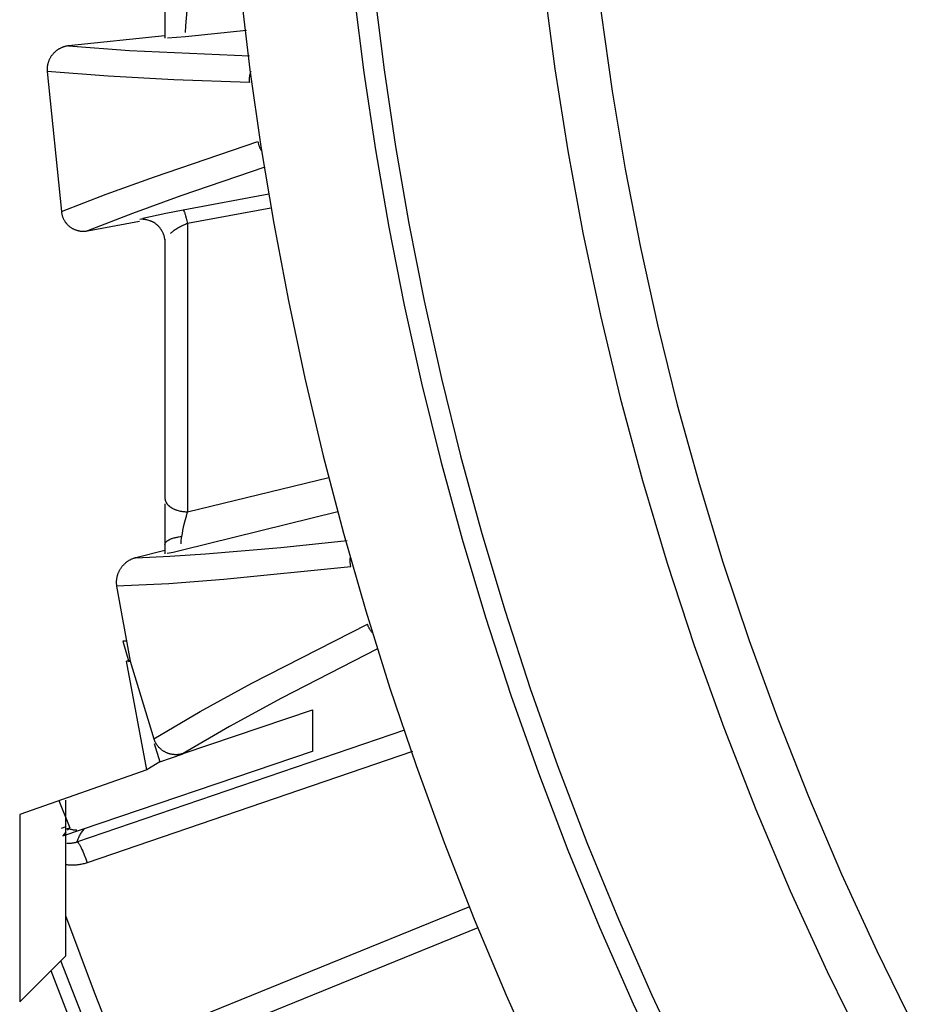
# Model space of a CAD drawing. Header units: millimetres. Extents: x -2637 to -1637, y 678 to 1678.
# Tile 227 of 256: x -2113 to -2094, y 1401 to 1422. Entities that reach past the tile are written whole.
import ezdxf

# ---------------------------------------------------------------- set-up
doc = ezdxf.new("R2010")
doc.units = ezdxf.units.MM
doc.layers.add('Make2D$B.SHOW mini', color=7, linetype='Continuous', true_color=0x000000)

msp = doc.modelspace()

# ---------------------------------------------------------------- linework, layer by layer
at = {"layer": 'Make2D$B.SHOW mini', "color": 18, "lineweight": -3, "true_color": 0x000000}
for points in [[(-2108.717, 1431.156), (-2108.7, 1429.553), (-2108.648, 1427.938), (-2108.561, 1426.311), (-2108.436, 1424.672), (-2108.275, 1423.025), (-2108.076, 1421.368), (-2107.838, 1419.704), (-2107.56, 1418.034), (-2107.243, 1416.36), (-2106.885, 1414.681), (-2106.487, 1413.001), (-2106.046, 1411.319), (-2105.564, 1409.639), (-2105.04, 1407.96), (-2104.474, 1406.285), (-2103.864, 1404.616), (-2103.213, 1402.953), (-2102.518, 1401.299), (-2101.781, 1399.654)], [(-2106.275, 1431.156), (-2106.258, 1429.546), (-2106.203, 1427.921), (-2106.112, 1426.285), (-2105.982, 1424.636), (-2105.813, 1422.978), (-2105.604, 1421.31), (-2105.355, 1419.635), (-2105.064, 1417.953), (-2104.731, 1416.266), (-2104.356, 1414.576), (-2103.937, 1412.884), (-2103.475, 1411.191), (-2102.968, 1409.499), (-2102.417, 1407.811), (-2101.822, 1406.126), (-2101.181, 1404.448), (-2100.495, 1402.777), (-2099.765, 1401.116), (-2098.99, 1399.467)], [(-2105.833, 1431.156), (-2105.815, 1429.555), (-2105.761, 1427.941), (-2105.67, 1426.314), (-2105.541, 1424.676), (-2105.373, 1423.028), (-2105.165, 1421.37), (-2104.918, 1419.705), (-2104.629, 1418.034), (-2104.298, 1416.357), (-2103.925, 1414.677), (-2103.508, 1412.995), (-2103.049, 1411.313), (-2102.545, 1409.632), (-2101.998, 1407.953), (-2101.406, 1406.279), (-2100.769, 1404.611), (-2100.088, 1402.95), (-2099.362, 1401.3), (-2098.591, 1399.66)], [(-2102.111, 1428.386), (-2102.019, 1426.656), (-2101.882, 1424.912), (-2101.698, 1423.155), (-2101.467, 1421.389), (-2101.187, 1419.613), (-2100.858, 1417.831), (-2100.478, 1416.043), (-2100.048, 1414.253), (-2099.565, 1412.462), (-2099.03, 1410.672), (-2098.443, 1408.885), (-2097.802, 1407.104), (-2097.108, 1405.33), (-2096.361, 1403.567), (-2095.561, 1401.816), (-2094.707, 1400.08)], [(-2100.912, 1427.595), (-2100.804, 1425.94), (-2100.653, 1424.273), (-2100.46, 1422.595), (-2100.222, 1420.909), (-2099.938, 1419.215), (-2099.609, 1417.515), (-2099.233, 1415.811), (-2098.81, 1414.105), (-2098.339, 1412.398), (-2097.82, 1410.693), (-2097.251, 1408.992), (-2096.634, 1407.296), (-2095.968, 1405.607), (-2095.252, 1403.928), (-2094.487, 1402.261), (-2093.672, 1400.607)], [(-2109.917, 1422.848), (-2109.917, 1422.055)], [(-2109.472, 1422.176), (-2109.463, 1422.322), (-2109.433, 1422.652), (-2109.426, 1422.717)], [(-2109.917, 1422.105), (-2112.006, 1421.889)], [(-2109.469, 1422.084), (-2109.863, 1422.055)], [(-2108.152, 1422.219), (-2109.469, 1422.084)], [(-2112.006, 1421.889), (-2112.019, 1421.888), (-2112.031, 1421.886), (-2112.043, 1421.884), (-2112.056, 1421.882), (-2112.068, 1421.879), (-2112.08, 1421.877), (-2112.091, 1421.873), (-2112.103, 1421.87), (-2112.115, 1421.866), (-2112.126, 1421.862), (-2112.138, 1421.858), (-2112.149, 1421.854), (-2112.16, 1421.849), (-2112.171, 1421.844), (-2112.182, 1421.839), (-2112.193, 1421.833), (-2112.204, 1421.827), (-2112.215, 1421.821), (-2112.226, 1421.814), (-2112.236, 1421.808), (-2112.247, 1421.801), (-2112.257, 1421.793), (-2112.267, 1421.786), (-2112.277, 1421.778), (-2112.287, 1421.77), (-2112.297, 1421.762), (-2112.306, 1421.753), (-2112.315, 1421.745), (-2112.324, 1421.736), (-2112.333, 1421.726), (-2112.342, 1421.717), (-2112.35, 1421.707), (-2112.359, 1421.697), (-2112.366, 1421.687), (-2112.374, 1421.677), (-2112.382, 1421.667), (-2112.389, 1421.656), (-2112.396, 1421.645), (-2112.402, 1421.634), (-2112.409, 1421.623), (-2112.415, 1421.612), (-2112.42, 1421.6), (-2112.426, 1421.589), (-2112.431, 1421.577), (-2112.436, 1421.566), (-2112.441, 1421.554), (-2112.445, 1421.542), (-2112.449, 1421.53), (-2112.453, 1421.518), (-2112.456, 1421.506), (-2112.459, 1421.494), (-2112.462, 1421.482), (-2112.465, 1421.47), (-2112.467, 1421.458), (-2112.469, 1421.446), (-2112.47, 1421.434), (-2112.472, 1421.421), (-2112.473, 1421.409), (-2112.473, 1421.396), (-2112.474, 1421.384), (-2112.474, 1421.371), (-2112.473, 1421.359), (-2112.473, 1421.346), (-2112.472, 1421.333)], [(-2112.006, 1421.889), (-2110.69, 1421.79), (-2108.083, 1421.669)], [(-2112.472, 1421.333), (-2112.163, 1418.295)], [(-2108.087, 1421.092), (-2109.722, 1421.153), (-2111.15, 1421.231), (-2112.472, 1421.333)], [(-2108.056, 1421.341), (-2108.061, 1421.328), (-2108.066, 1421.315), (-2108.07, 1421.302), (-2108.074, 1421.289), (-2108.077, 1421.277), (-2108.08, 1421.265), (-2108.082, 1421.253), (-2108.085, 1421.241), (-2108.086, 1421.229), (-2108.088, 1421.217), (-2108.089, 1421.205), (-2108.09, 1421.193), (-2108.091, 1421.18), (-2108.091, 1421.168), (-2108.091, 1421.155), (-2108.091, 1421.143), (-2108.091, 1421.13), (-2108.09, 1421.118), (-2108.088, 1421.105), (-2108.087, 1421.092)], [(-2112.163, 1418.295), (-2111.193, 1418.671), (-2110.148, 1419.051), (-2107.902, 1419.813)], [(-2107.902, 1419.813), (-2107.9, 1419.8), (-2107.898, 1419.787), (-2107.895, 1419.775), (-2107.892, 1419.762), (-2107.889, 1419.75), (-2107.885, 1419.738), (-2107.881, 1419.727), (-2107.877, 1419.715), (-2107.873, 1419.703), (-2107.868, 1419.692), (-2107.863, 1419.681), (-2107.858, 1419.67), (-2107.852, 1419.659), (-2107.846, 1419.648), (-2107.84, 1419.637), (-2107.834, 1419.626), (-2107.829, 1419.619), (-2107.823, 1419.611)], [(-2107.752, 1419.255), (-2109.572, 1418.635), (-2110.623, 1418.254), (-2111.598, 1417.877)], [(-2109.526, 1418.329), (-2107.663, 1418.679)], [(-2112.163, 1418.295), (-2112.162, 1418.281), (-2112.16, 1418.268), (-2112.157, 1418.254), (-2112.154, 1418.241), (-2112.151, 1418.228), (-2112.148, 1418.215), (-2112.144, 1418.203), (-2112.14, 1418.191), (-2112.136, 1418.179), (-2112.131, 1418.167), (-2112.126, 1418.155), (-2112.121, 1418.143), (-2112.116, 1418.132), (-2112.11, 1418.121), (-2112.104, 1418.11), (-2112.098, 1418.099), (-2112.091, 1418.089), (-2112.085, 1418.079), (-2112.078, 1418.068), (-2112.071, 1418.059), (-2112.063, 1418.049), (-2112.056, 1418.039), (-2112.048, 1418.03), (-2112.04, 1418.021), (-2112.031, 1418.012), (-2112.023, 1418.003), (-2112.014, 1417.995), (-2112.005, 1417.987), (-2111.996, 1417.979), (-2111.986, 1417.971), (-2111.977, 1417.964), (-2111.967, 1417.957), (-2111.957, 1417.95), (-2111.947, 1417.943), (-2111.936, 1417.937), (-2111.926, 1417.931), (-2111.915, 1417.925), (-2111.904, 1417.919), (-2111.893, 1417.914), (-2111.882, 1417.909), (-2111.871, 1417.904), (-2111.86, 1417.9), (-2111.848, 1417.896), (-2111.837, 1417.892), (-2111.825, 1417.888), (-2111.814, 1417.885), (-2111.802, 1417.882), (-2111.79, 1417.879), (-2111.779, 1417.877), (-2111.767, 1417.875), (-2111.755, 1417.873), (-2111.743, 1417.872), (-2111.732, 1417.87), (-2111.72, 1417.869), (-2111.708, 1417.869), (-2111.696, 1417.869), (-2111.684, 1417.869), (-2111.672, 1417.869), (-2111.66, 1417.87), (-2111.647, 1417.871), (-2111.635, 1417.872), (-2111.623, 1417.873), (-2111.611, 1417.875), (-2111.598, 1417.877)], [(-2110.398, 1418.153), (-2109.902, 1418.257), (-2109.526, 1418.329)], [(-2109.526, 1418.329), (-2109.526, 1418.329), (-2109.525, 1418.329), (-2109.525, 1418.329), (-2109.525, 1418.329), (-2109.525, 1418.329), (-2109.524, 1418.329), (-2109.524, 1418.329), (-2109.524, 1418.329), (-2109.524, 1418.329), (-2109.524, 1418.329), (-2109.523, 1418.329), (-2109.523, 1418.329), (-2109.523, 1418.329), (-2109.523, 1418.328), (-2109.522, 1418.328), (-2109.522, 1418.328), (-2109.522, 1418.328), (-2109.522, 1418.328), (-2109.521, 1418.328), (-2109.521, 1418.327), (-2109.521, 1418.327), (-2109.521, 1418.327), (-2109.52, 1418.327), (-2109.52, 1418.327), (-2109.52, 1418.326), (-2109.519, 1418.326), (-2109.519, 1418.325), (-2109.518, 1418.324), (-2109.517, 1418.324), (-2109.517, 1418.323), (-2109.516, 1418.322), (-2109.516, 1418.322), (-2109.515, 1418.32), (-2109.513, 1418.318), (-2109.512, 1418.316), (-2109.511, 1418.314), (-2109.51, 1418.312), (-2109.508, 1418.31), (-2109.506, 1418.304), (-2109.503, 1418.298), (-2109.5, 1418.292), (-2109.497, 1418.284), (-2109.49, 1418.268), (-2109.484, 1418.249), (-2109.477, 1418.228), (-2109.47, 1418.205), (-2109.455, 1418.154), (-2109.44, 1418.097), (-2109.426, 1418.037)], [(-2107.619, 1418.37), (-2109.426, 1418.037)], [(-2111.598, 1417.877), (-2110.469, 1418.088)], [(-2110.407, 1418.131), (-2110.46, 1418.124)], [(-2109.921, 1417.691), (-2109.923, 1417.705), (-2109.925, 1417.719), (-2109.928, 1417.733), (-2109.931, 1417.747), (-2109.935, 1417.761), (-2109.938, 1417.774), (-2109.943, 1417.788), (-2109.947, 1417.801), (-2109.952, 1417.814), (-2109.958, 1417.827), (-2109.963, 1417.84), (-2109.969, 1417.852), (-2109.976, 1417.865), (-2109.982, 1417.877), (-2109.989, 1417.889), (-2109.997, 1417.901), (-2110.004, 1417.912), (-2110.012, 1417.924), (-2110.021, 1417.935), (-2110.029, 1417.946), (-2110.038, 1417.956), (-2110.047, 1417.967), (-2110.057, 1417.977), (-2110.067, 1417.987), (-2110.077, 1417.996), (-2110.087, 1418.006), (-2110.098, 1418.015), (-2110.109, 1418.024), (-2110.12, 1418.032), (-2110.131, 1418.04), (-2110.143, 1418.048), (-2110.155, 1418.056), (-2110.159, 1418.058), (-2110.163, 1418.061), (-2110.172, 1418.065), (-2110.181, 1418.07), (-2110.19, 1418.074), (-2110.199, 1418.078), (-2110.209, 1418.082), (-2110.219, 1418.086), (-2110.229, 1418.09), (-2110.239, 1418.093), (-2110.249, 1418.096), (-2110.27, 1418.102), (-2110.291, 1418.108), (-2110.311, 1418.113), (-2110.33, 1418.117), (-2110.349, 1418.12), (-2110.366, 1418.123), (-2110.382, 1418.125), (-2110.397, 1418.127), (-2110.409, 1418.128), (-2110.414, 1418.128), (-2110.419, 1418.129), (-2110.423, 1418.129), (-2110.425, 1418.129), (-2110.426, 1418.129)], [(-2109.426, 1418.037), (-2109.449, 1418.028), (-2109.472, 1418.018), (-2109.517, 1417.999), (-2109.561, 1417.978), (-2109.582, 1417.967), (-2109.603, 1417.956), (-2109.624, 1417.944), (-2109.644, 1417.933), (-2109.663, 1417.921), (-2109.681, 1417.909), (-2109.699, 1417.898), (-2109.717, 1417.886), (-2109.733, 1417.874), (-2109.749, 1417.863), (-2109.763, 1417.851), (-2109.777, 1417.84), (-2109.79, 1417.829), (-2109.803, 1417.818)], [(-2109.426, 1418.037), (-2109.426, 1411.784)], [(-2109.917, 1417.695), (-2109.917, 1417.631)], [(-2109.917, 1417.631), (-2109.917, 1412.077)], [(-2109.426, 1411.784), (-2106.367, 1412.527)], [(-2109.917, 1412.077), (-2109.917, 1412.074), (-2109.917, 1412.07), (-2109.917, 1412.067), (-2109.917, 1412.064), (-2109.916, 1412.061), (-2109.916, 1412.057), (-2109.916, 1412.054), (-2109.915, 1412.051), (-2109.915, 1412.047), (-2109.914, 1412.044), (-2109.913, 1412.041), (-2109.913, 1412.037), (-2109.912, 1412.034), (-2109.911, 1412.031), (-2109.91, 1412.027), (-2109.909, 1412.024), (-2109.908, 1412.021), (-2109.907, 1412.017), (-2109.906, 1412.014), (-2109.904, 1412.011), (-2109.903, 1412.007), (-2109.901, 1412.004), (-2109.9, 1412), (-2109.898, 1411.997), (-2109.897, 1411.994), (-2109.895, 1411.99), (-2109.893, 1411.987), (-2109.891, 1411.983), (-2109.887, 1411.977), (-2109.883, 1411.97), (-2109.878, 1411.963), (-2109.873, 1411.957), (-2109.868, 1411.95), (-2109.863, 1411.943), (-2109.857, 1411.937), (-2109.851, 1411.931), (-2109.844, 1411.924), (-2109.837, 1411.918), (-2109.83, 1411.912), (-2109.823, 1411.906), (-2109.816, 1411.9), (-2109.808, 1411.894), (-2109.8, 1411.888), (-2109.791, 1411.882), (-2109.783, 1411.877), (-2109.774, 1411.871), (-2109.765, 1411.866), (-2109.756, 1411.861), (-2109.746, 1411.856), (-2109.736, 1411.851), (-2109.726, 1411.846), (-2109.716, 1411.842), (-2109.706, 1411.837), (-2109.696, 1411.833), (-2109.685, 1411.829), (-2109.674, 1411.825), (-2109.663, 1411.822), (-2109.652, 1411.818), (-2109.63, 1411.811), (-2109.608, 1411.806), (-2109.585, 1411.8), (-2109.562, 1411.796), (-2109.539, 1411.792), (-2109.516, 1411.789), (-2109.493, 1411.787), (-2109.47, 1411.785), (-2109.448, 1411.784), (-2109.426, 1411.784)], [(-2109.917, 1411.958), (-2109.917, 1411.073)], [(-2109.551, 1411.25), (-2109.541, 1411.313), (-2109.53, 1411.375), (-2109.506, 1411.49), (-2109.481, 1411.595), (-2109.454, 1411.693), (-2109.426, 1411.784)], [(-2106.171, 1411.781), (-2109.539, 1410.949)], [(-2109.917, 1411.073), (-2109.917, 1411.074), (-2109.917, 1411.076), (-2109.917, 1411.078), (-2109.917, 1411.08), (-2109.917, 1411.081), (-2109.916, 1411.083), (-2109.916, 1411.085), (-2109.916, 1411.087), (-2109.915, 1411.088), (-2109.915, 1411.09), (-2109.914, 1411.092), (-2109.914, 1411.094), (-2109.913, 1411.096), (-2109.913, 1411.097), (-2109.912, 1411.099), (-2109.911, 1411.101), (-2109.91, 1411.103), (-2109.91, 1411.105), (-2109.909, 1411.106), (-2109.908, 1411.108), (-2109.907, 1411.11), (-2109.906, 1411.112), (-2109.905, 1411.114), (-2109.904, 1411.115), (-2109.902, 1411.117), (-2109.901, 1411.119), (-2109.9, 1411.121), (-2109.898, 1411.123), (-2109.897, 1411.124), (-2109.896, 1411.126), (-2109.894, 1411.128), (-2109.893, 1411.13), (-2109.889, 1411.133), (-2109.886, 1411.137), (-2109.882, 1411.141), (-2109.878, 1411.144), (-2109.874, 1411.148), (-2109.87, 1411.151), (-2109.865, 1411.155), (-2109.86, 1411.158), (-2109.855, 1411.161), (-2109.85, 1411.165), (-2109.845, 1411.168), (-2109.839, 1411.171), (-2109.834, 1411.175), (-2109.828, 1411.178), (-2109.822, 1411.181), (-2109.815, 1411.184), (-2109.802, 1411.19), (-2109.789, 1411.196), (-2109.774, 1411.202), (-2109.759, 1411.207), (-2109.744, 1411.212), (-2109.728, 1411.217), (-2109.711, 1411.222), (-2109.694, 1411.226), (-2109.677, 1411.23), (-2109.66, 1411.234), (-2109.642, 1411.237), (-2109.624, 1411.241), (-2109.588, 1411.246), (-2109.551, 1411.25)], [(-2109.568, 1411.086), (-2109.566, 1411.122), (-2109.563, 1411.161), (-2109.558, 1411.204), (-2109.551, 1411.25)], [(-2110.548, 1410.788), (-2109.811, 1410.822), (-2109.039, 1410.871), (-2107.406, 1411.01), (-2105.969, 1411.159)], [(-2109.917, 1411.073), (-2109.917, 1410.871)], [(-2110.548, 1410.788), (-2110.561, 1410.785), (-2110.573, 1410.782), (-2110.586, 1410.778), (-2110.598, 1410.774), (-2110.61, 1410.769), (-2110.622, 1410.765), (-2110.633, 1410.76), (-2110.645, 1410.755), (-2110.656, 1410.749), (-2110.668, 1410.744), (-2110.679, 1410.738), (-2110.69, 1410.732), (-2110.7, 1410.725), (-2110.711, 1410.719), (-2110.721, 1410.712), (-2110.732, 1410.705), (-2110.742, 1410.698), (-2110.752, 1410.69), (-2110.762, 1410.682), (-2110.772, 1410.674), (-2110.782, 1410.666), (-2110.791, 1410.657), (-2110.801, 1410.648), (-2110.81, 1410.639), (-2110.819, 1410.63), (-2110.827, 1410.621), (-2110.836, 1410.611), (-2110.844, 1410.602), (-2110.852, 1410.592), (-2110.86, 1410.582), (-2110.868, 1410.571), (-2110.875, 1410.561), (-2110.883, 1410.55), (-2110.89, 1410.539), (-2110.896, 1410.528), (-2110.903, 1410.517), (-2110.909, 1410.506), (-2110.915, 1410.495), (-2110.92, 1410.483), (-2110.926, 1410.471), (-2110.931, 1410.46), (-2110.936, 1410.448), (-2110.94, 1410.436), (-2110.945, 1410.424), (-2110.949, 1410.412), (-2110.952, 1410.4), (-2110.956, 1410.387), (-2110.959, 1410.375), (-2110.962, 1410.363), (-2110.964, 1410.35), (-2110.966, 1410.338), (-2110.968, 1410.325), (-2110.97, 1410.313), (-2110.971, 1410.3), (-2110.972, 1410.288), (-2110.973, 1410.275), (-2110.973, 1410.262), (-2110.973, 1410.249), (-2110.973, 1410.237), (-2110.972, 1410.224), (-2110.971, 1410.211), (-2110.97, 1410.198), (-2110.968, 1410.184), (-2110.966, 1410.171)], [(-2109.917, 1410.944), (-2110.548, 1410.788)], [(-2109.539, 1410.949), (-2109.742, 1410.904), (-2109.873, 1410.877)], [(-2105.902, 1410.811), (-2105.904, 1410.798), (-2105.906, 1410.784), (-2105.908, 1410.772), (-2105.909, 1410.76), (-2105.91, 1410.748), (-2105.91, 1410.736), (-2105.91, 1410.723), (-2105.91, 1410.711), (-2105.91, 1410.699), (-2105.909, 1410.687), (-2105.908, 1410.674), (-2105.906, 1410.662), (-2105.905, 1410.65), (-2105.903, 1410.638), (-2105.9, 1410.625), (-2105.898, 1410.613), (-2105.894, 1410.6), (-2105.891, 1410.588)], [(-2105.891, 1410.588), (-2108.638, 1410.313), (-2109.837, 1410.225), (-2110.966, 1410.171)], [(-2110.966, 1410.171), (-2110.669, 1408.542)], [(-2110.157, 1406.864), (-2109.154, 1407.451), (-2108.031, 1408.066), (-2105.526, 1409.348)], [(-2105.419, 1409.159), (-2105.426, 1409.167), (-2105.432, 1409.174), (-2105.44, 1409.184), (-2105.448, 1409.194), (-2105.455, 1409.203), (-2105.462, 1409.213), (-2105.469, 1409.224), (-2105.475, 1409.234), (-2105.482, 1409.244), (-2105.488, 1409.255), (-2105.493, 1409.266), (-2105.499, 1409.277), (-2105.504, 1409.288), (-2105.509, 1409.3), (-2105.514, 1409.312), (-2105.518, 1409.323), (-2105.522, 1409.335), (-2105.526, 1409.348)], [(-2110.742, 1408.976), (-2110.828, 1408.976)], [(-2110.828, 1408.976), (-2110.699, 1408.534)], [(-2105.307, 1408.813), (-2107.392, 1407.743), (-2108.516, 1407.129), (-2109.52, 1406.543)], [(-2110.69, 1408.542), (-2110.749, 1408.542)], [(-2110.309, 1406.189), (-2110.749, 1408.542)], [(-2110.669, 1408.542), (-2110.157, 1406.864)], [(-2109.52, 1406.543), (-2106.717, 1407.491)], [(-2106.717, 1407.491), (-2106.717, 1406.584)], [(-2111.826, 1404.626), (-2104.714, 1407.055)], [(-2109.52, 1406.543), (-2109.533, 1406.539), (-2109.545, 1406.535), (-2109.557, 1406.532), (-2109.569, 1406.529), (-2109.582, 1406.526), (-2109.594, 1406.524), (-2109.606, 1406.522), (-2109.618, 1406.52), (-2109.63, 1406.519), (-2109.642, 1406.518), (-2109.655, 1406.517), (-2109.667, 1406.517), (-2109.679, 1406.516), (-2109.691, 1406.517), (-2109.704, 1406.517), (-2109.716, 1406.518), (-2109.728, 1406.519), (-2109.74, 1406.52), (-2109.753, 1406.522), (-2109.765, 1406.524), (-2109.777, 1406.526), (-2109.79, 1406.529), (-2109.802, 1406.531), (-2109.814, 1406.535), (-2109.826, 1406.538), (-2109.838, 1406.542), (-2109.85, 1406.546), (-2109.862, 1406.55), (-2109.873, 1406.555), (-2109.885, 1406.56), (-2109.896, 1406.565), (-2109.908, 1406.571), (-2109.919, 1406.577), (-2109.93, 1406.583), (-2109.941, 1406.589), (-2109.951, 1406.596), (-2109.962, 1406.603), (-2109.972, 1406.61), (-2109.982, 1406.617), (-2109.992, 1406.625), (-2110.002, 1406.633), (-2110.011, 1406.641), (-2110.02, 1406.65), (-2110.029, 1406.658), (-2110.038, 1406.667), (-2110.047, 1406.676), (-2110.055, 1406.685), (-2110.063, 1406.694), (-2110.071, 1406.703), (-2110.078, 1406.713), (-2110.086, 1406.723), (-2110.093, 1406.732), (-2110.1, 1406.742), (-2110.106, 1406.753), (-2110.112, 1406.763), (-2110.118, 1406.774), (-2110.124, 1406.784), (-2110.129, 1406.795), (-2110.135, 1406.806), (-2110.14, 1406.817), (-2110.144, 1406.829), (-2110.149, 1406.841), (-2110.153, 1406.852), (-2110.157, 1406.864)], [(-2110.155, 1406.759), (-2110.028, 1406.363)], [(-2112.133, 1404.758), (-2106.717, 1406.591)], [(-2104.548, 1406.583), (-2111.604, 1404.174)], [(-2110.028, 1406.363), (-2109.525, 1406.534)], [(-2110.028, 1406.363), (-2110.309, 1406.189)], [(-2110.309, 1406.189), (-2113.067, 1405.222)], [(-2112.217, 1405.52), (-2111.981, 1404.933)], [(-2112.067, 1402.156), (-2112.067, 1402.156), (-2112.067, 1402.156), (-2112.067, 1402.157), (-2112.067, 1402.159), (-2112.067, 1402.169), (-2112.067, 1402.209), (-2112.067, 1402.369), (-2112.067, 1403.011), (-2112.067, 1405.527)], [(-2113.067, 1405.222), (-2113.067, 1402.224), (-2113.067, 1401.426), (-2113.067, 1401.224), (-2113.067, 1401.173), (-2113.067, 1401.16), (-2113.067, 1401.157), (-2113.067, 1401.156), (-2113.067, 1401.156), (-2113.067, 1401.156)], [(-2112.067, 1404.952), (-2112.17, 1404.913)], [(-2112.067, 1404.839), (-2112.111, 1404.786), (-2112.133, 1404.758)], [(-2112.053, 1404.91), (-2111.981, 1404.933)], [(-2111.981, 1404.933), (-2112.032, 1404.879)], [(-2111.829, 1404.879), (-2111.838, 1404.879), (-2111.847, 1404.879), (-2111.855, 1404.879), (-2111.864, 1404.88), (-2111.881, 1404.881), (-2111.898, 1404.883), (-2111.914, 1404.886), (-2111.931, 1404.889), (-2111.947, 1404.892), (-2111.964, 1404.896), (-2111.98, 1404.901), (-2111.996, 1404.906)], [(-2111.826, 1404.626), (-2111.82, 1404.641), (-2111.815, 1404.657), (-2111.808, 1404.674), (-2111.802, 1404.69), (-2111.794, 1404.707), (-2111.786, 1404.724), (-2111.777, 1404.741), (-2111.768, 1404.758), (-2111.758, 1404.776), (-2111.748, 1404.793), (-2111.737, 1404.812), (-2111.725, 1404.83), (-2111.699, 1404.867), (-2111.672, 1404.905)], [(-2112.046, 1404.601), (-2112.035, 1404.6), (-2112.023, 1404.599), (-2112.012, 1404.599), (-2112.001, 1404.598), (-2111.989, 1404.598), (-2111.978, 1404.598), (-2111.966, 1404.599), (-2111.955, 1404.599), (-2111.943, 1404.6), (-2111.932, 1404.602), (-2111.921, 1404.603), (-2111.909, 1404.605), (-2111.899, 1404.607), (-2111.888, 1404.609), (-2111.877, 1404.611), (-2111.866, 1404.614), (-2111.856, 1404.616), (-2111.846, 1404.619), (-2111.836, 1404.622), (-2111.826, 1404.626)], [(-2111.826, 1404.626), (-2111.825, 1404.626), (-2111.825, 1404.626), (-2111.824, 1404.626), (-2111.824, 1404.626), (-2111.824, 1404.626), (-2111.823, 1404.626), (-2111.823, 1404.626), (-2111.823, 1404.626), (-2111.822, 1404.626), (-2111.822, 1404.626), (-2111.821, 1404.626), (-2111.821, 1404.625), (-2111.82, 1404.625), (-2111.82, 1404.625), (-2111.82, 1404.625), (-2111.819, 1404.625), (-2111.819, 1404.625), (-2111.818, 1404.624), (-2111.818, 1404.624), (-2111.817, 1404.624), (-2111.817, 1404.624), (-2111.816, 1404.623), (-2111.816, 1404.623), (-2111.815, 1404.623), (-2111.815, 1404.623), (-2111.814, 1404.622), (-2111.813, 1404.622), (-2111.812, 1404.621), (-2111.811, 1404.62), (-2111.81, 1404.619), (-2111.809, 1404.618), (-2111.808, 1404.617), (-2111.807, 1404.616), (-2111.805, 1404.615), (-2111.804, 1404.614), (-2111.802, 1404.611), (-2111.799, 1404.608), (-2111.797, 1404.605), (-2111.794, 1404.601), (-2111.791, 1404.597), (-2111.788, 1404.593), (-2111.785, 1404.589), (-2111.779, 1404.579), (-2111.772, 1404.568), (-2111.765, 1404.557), (-2111.758, 1404.544), (-2111.75, 1404.529), (-2111.734, 1404.498), (-2111.718, 1404.464), (-2111.701, 1404.426), (-2111.667, 1404.344), (-2111.634, 1404.258), (-2111.604, 1404.174)], [(-2111.604, 1404.174), (-2111.626, 1404.166), (-2111.648, 1404.159), (-2111.671, 1404.153), (-2111.693, 1404.147), (-2111.717, 1404.142), (-2111.74, 1404.137), (-2111.764, 1404.133), (-2111.788, 1404.13), (-2111.812, 1404.126), (-2111.837, 1404.124), (-2111.862, 1404.122), (-2111.887, 1404.121), (-2111.912, 1404.12), (-2111.937, 1404.12), (-2111.963, 1404.12), (-2111.988, 1404.122), (-2112.008, 1404.123), (-2112.028, 1404.125), (-2112.047, 1404.127), (-2112.067, 1404.129)], [(-2110.201, 1400.422), (-2103.311, 1403.225)], [(-2112.071, 1403.03), (-2111.453, 1401.365), (-2110.8, 1399.714)], [(-2103.133, 1402.759), (-2110.072, 1399.935)], [(-2112.067, 1402.156), (-2113.067, 1401.156)], [(-2111.203, 1399.55), (-2112.175, 1402.048)], [(-2111.815, 1400.346), (-2112.383, 1401.827)]]:
    msp.add_lwpolyline(points, dxfattribs=at)

doc.saveas('drawing.dxf')
